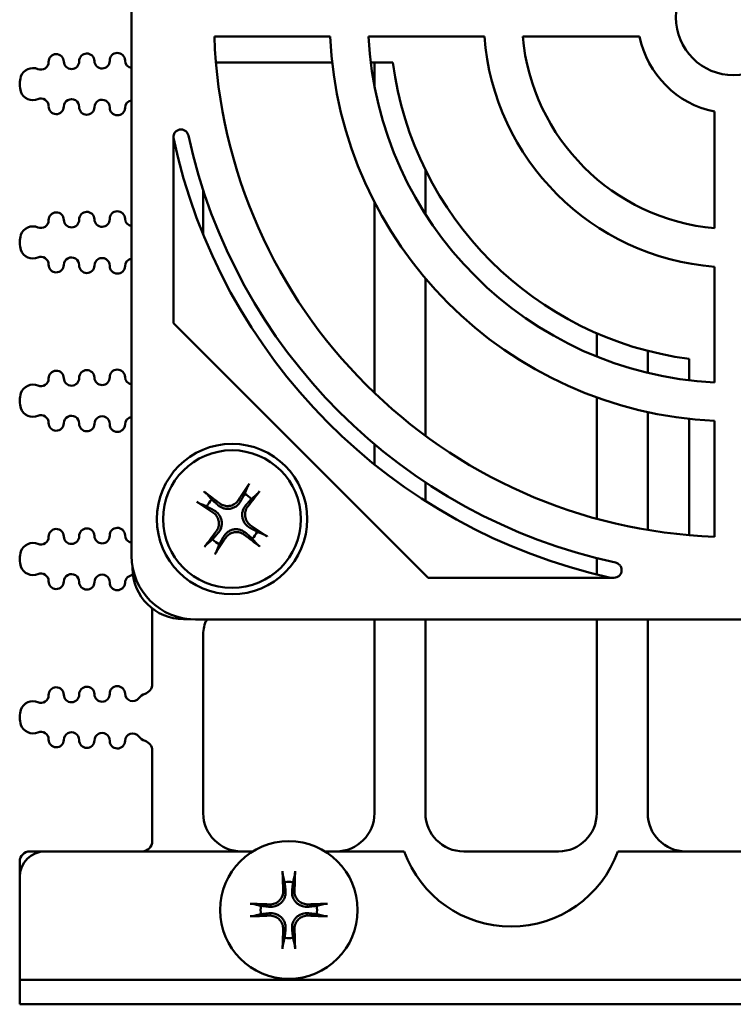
# Model space of a CAD drawing. Header units: inches. Extents: x 1 to 24, y 0.3 to 18.7.
# Tile 1 of 20: x 9.4 to 10.8, y 0.3 to 2.3. Entities that reach past the tile are written whole.
import ezdxf

# ---------------------------------------------------------------- set-up
doc = ezdxf.new("R2010")
doc.units = ezdxf.units.IN
doc.header["$LTSCALE"] = 0.8
doc.header["$MEASUREMENT"] = 0
doc.layers.add('Visible (ANSI)', color=7, linetype='Continuous', lineweight=50)

msp = doc.modelspace()

# ---------------------------------------------------------------- linework, layer by layer
at = {"layer": 'Visible (ANSI)'}
for p, q in [((9.6017, 1.2089), (9.6017, 3.3211)), ((9.764, 2.2275), (9.9912, 2.2275)), ((10.0663, 2.2275), (10.2937, 2.2275)), ((10.369, 2.2275), (10.5981, 2.2275)), ((9.9953, 2.1762), (9.7672, 2.1762)), ((10.1143, 2.1762), (10.0708, 2.1762)), ((10.0781, 2.1762), (10.0781, 2.1303)), ((9.3821, 2.1333), (9.3821, 2.1349)), ((10.7453, 2.0802), (10.7453, 1.8512)), ((9.6835, 1.6652), (9.6835, 2.0301)), ((10.1781, 1.8789), (10.1781, 1.9659)), ((9.7421, 1.8389), (9.7421, 1.9262)), ((10.0781, 1.9025), (10.0781, 1.5283)), ((9.3821, 1.8227), (9.3821, 1.8243)), ((10.7453, 1.7759), (10.7453, 1.5485)), ((10.1781, 1.4442), (10.1781, 1.7528)), ((10.1831, 1.1656), (9.6835, 1.6652)), ((10.5141, 1.6454), (10.5141, 1.5997)), ((10.6141, 1.5676), (10.6141, 1.6109)), ((10.6956, 1.5528), (10.6956, 1.595)), ((9.3821, 1.5122), (9.3821, 1.5138)), ((10.5141, 1.5194), (10.5141, 1.2815)), ((10.6141, 1.2595), (10.6141, 1.4907)), ((10.6956, 1.2492), (10.6956, 1.4773)), ((10.7453, 1.4734), (10.7453, 1.2462)), ((10.0781, 1.4276), (10.0781, 1.3879)), ((10.1781, 1.3161), (10.1781, 1.3527)), ((9.3821, 1.2016), (9.3821, 1.2032)), ((10.5141, 1.204), (10.5141, 1.172)), ((9.6036, 1.1874), (9.6036, 1.1842)), ((10.5479, 1.1656), (10.1831, 1.1656)), ((9.6421, 1.1054), (9.6421, 0.9572)), ((9.7036, 1.0842), (9.7173, 1.0842)), ((11.8389, 1.0839), (9.7267, 1.0839)), ((10.0781, 1.0839), (10.0781, 0.7038)), ((10.1781, 0.7038), (10.1781, 1.0839)), ((10.5141, 1.0839), (10.5141, 0.7038)), ((10.6141, 0.7038), (10.6141, 1.0839)), ((9.7421, 0.7038), (9.7421, 1.0545)), ((9.3821, 0.891), (9.3821, 0.8927)), ((9.6421, 0.8265), (9.6421, 0.6488)), ((9.4321, 0.6288), (9.4021, 0.6288)), ((9.4321, 0.6288), (9.8394, 0.6288)), ((9.9808, 0.6288), (10.1366, 0.6288)), ((10.4391, 0.6288), (10.2531, 0.6288)), ((10.5555, 0.6288), (11.5834, 0.6288)), ((9.3821, 0.6088), (9.3821, 0.5788)), ((9.3821, 0.3766), (9.3821, 0.5788)), ((9.3821, 0.3766), (9.4321, 0.3766)), ((9.3821, 0.3766), (9.3821, 0.3288)), ((9.3821, 0.3766), (9.3821, 0.3766)), ((12.1321, 0.3766), (9.4321, 0.3766)), ((9.4321, 0.3288), (9.3821, 0.3288)), ((9.4321, 0.3288), (12.1321, 0.3288))]:
    msp.add_line(p, q, dxfattribs=at)
for centre, radius in [((10.7828, 2.265), 0.1135), ((9.7986, 1.2807), 0.1475), ((9.7986, 1.2807), 0.135), ((9.9101, 0.5138), 0.135)]:
    msp.add_circle(centre, radius, dxfattribs=at)
for centre, radius, start, end in [((10.7828, 2.265), 1.0195, 182.108, 267.892), ((10.7828, 2.265), 0.7925, 182.7122, 267.2878), ((10.7828, 2.265), 0.7175, 182.9959, 267.0041), ((10.7828, 2.265), 0.4905, 184.3847, 265.6153), ((10.7828, 2.265), 0.4155, 185.1781, 264.8219), ((10.7828, 2.265), 0.1885, 191.4749, 258.5251), ((9.4537, 2.1779), 0.015, 1.1017, 181.1017), ((9.5137, 2.1791), 0.015, 1.1017, 181.1017), ((9.5737, 2.1803), 0.015, 1.1017, 181.1017), ((9.408, 2.1406), 0.025, 66.8521, 160.9481), ((9.4237, 2.1774), 0.015, 246.8521, 1.1017), ((9.4837, 2.1785), 0.015, 181.1017, 1.1017), ((9.5437, 2.1797), 0.015, 181.1017, 1.1017), ((9.6037, 2.1808), 0.015, 181.1017, 262.3227), ((10.7836, 2.2642), 0.675, 187.491, 262.509), ((9.4246, 2.1349), 0.0425, 160.9481, 180), ((9.4246, 2.1333), 0.0425, 180, 199.0519), ((9.408, 2.1275), 0.025, 199.0519, 293.1479), ((9.4237, 2.0908), 0.015, 358.8983, 113.1479), ((9.4537, 2.0902), 0.015, 178.8983, 358.8983), ((9.4837, 2.0896), 0.015, 358.8983, 178.8983), ((9.5137, 2.089), 0.015, 178.8983, 358.8983), ((9.5437, 2.0885), 0.015, 358.8983, 178.8983), ((9.5737, 2.0879), 0.015, 178.8983, 358.8983), ((9.6037, 2.0873), 0.015, 97.6773, 178.8983), ((10.7836, 2.2642), 1.125, 192.0788, 257.5624), ((10.7828, 2.265), 1.0945, 192.2235, 257.7765), ((9.4537, 1.8674), 0.015, 1.1017, 181.1017), ((9.5137, 1.8685), 0.015, 1.1017, 181.1017), ((9.5737, 1.8697), 0.015, 1.1017, 181.1017), ((9.408, 1.83), 0.025, 66.8521, 160.9481), ((9.4237, 1.8668), 0.015, 246.8521, 1.1017), ((9.4837, 1.868), 0.015, 181.1017, 1.1017), ((9.5437, 1.8691), 0.015, 181.1017, 1.1017), ((9.6037, 1.8703), 0.015, 181.1017, 262.3227), ((9.4246, 1.8243), 0.0425, 160.9481, 180), ((9.4246, 1.8227), 0.0425, 180, 199.0519), ((9.408, 1.817), 0.025, 199.0519, 293.1479), ((9.4237, 1.7802), 0.015, 358.8983, 113.1479), ((9.4537, 1.7796), 0.015, 178.8983, 358.8983), ((9.4837, 1.7791), 0.015, 358.8983, 178.8983), ((9.5137, 1.7785), 0.015, 178.8983, 358.8983), ((9.5437, 1.7779), 0.015, 358.8983, 178.8983), ((9.5737, 1.7773), 0.015, 178.8983, 358.8983), ((9.6037, 1.7768), 0.015, 97.6773, 178.8983), ((9.4537, 1.5568), 0.015, 1.1017, 181.1017), ((9.5137, 1.558), 0.015, 1.1017, 181.1017), ((9.5737, 1.5591), 0.015, 1.1017, 181.1017), ((9.4237, 1.5563), 0.015, 246.8521, 1.1017), ((9.4837, 1.5574), 0.015, 181.1017, 1.1017), ((9.5437, 1.5586), 0.015, 181.1017, 1.1017), ((9.6037, 1.5597), 0.015, 181.1017, 262.3227), ((9.4246, 1.5138), 0.0425, 160.9481, 180), ((9.408, 1.5195), 0.025, 66.8521, 160.9481), ((9.4246, 1.5122), 0.0425, 180, 199.0519), ((9.408, 1.5064), 0.025, 199.0519, 293.1479), ((9.4237, 1.4697), 0.015, 358.8983, 113.1479), ((9.4537, 1.4691), 0.015, 178.8983, 358.8983), ((9.4837, 1.4685), 0.015, 358.8983, 178.8983), ((9.5137, 1.4679), 0.015, 178.8983, 358.8983), ((9.5437, 1.4674), 0.015, 358.8983, 178.8983), ((9.6037, 1.4662), 0.015, 97.6773, 178.8983), ((9.5737, 1.4668), 0.015, 178.8983, 358.8983), ((9.7986, 1.2807), 0.0553, 136.0707, 153.2116), ((9.7986, 1.2807), 0.0553, 46.0707, 63.2116), ((9.4537, 1.2463), 0.015, 1.1017, 181.1017), ((9.5137, 1.2474), 0.015, 1.1017, 181.1017), ((9.5737, 1.2486), 0.015, 1.1017, 181.1017), ((9.7986, 1.2807), 0.0553, 316.0707, 333.2116), ((9.4237, 1.2457), 0.015, 246.8521, 1.1017), ((9.4837, 1.2469), 0.015, 181.1017, 1.1017), ((9.5437, 1.248), 0.015, 181.1017, 1.1017), ((9.6037, 1.2492), 0.015, 181.1017, 262.3227), ((9.7986, 1.2807), 0.0553, 226.0707, 243.2116), ((9.4246, 1.2032), 0.0425, 160.9481, 180), ((9.408, 1.2089), 0.025, 66.8521, 160.9481), ((9.4246, 1.2016), 0.0425, 180, 199.0519), ((9.408, 1.1959), 0.025, 199.0519, 293.1479), ((9.7036, 1.1842), 0.1, 180, 270), ((9.4237, 1.1591), 0.015, 358.8983, 113.1479), ((9.4837, 1.1579), 0.015, 358.8983, 178.8983), ((9.5437, 1.1568), 0.015, 358.8983, 178.8983), ((9.6037, 1.1556), 0.015, 87.0323, 178.8983), ((9.4537, 1.1585), 0.015, 178.8983, 358.8983), ((9.5137, 1.1574), 0.015, 178.8983, 358.8983), ((9.5737, 1.1562), 0.015, 178.8983, 358.8983), ((9.8071, 1.0545), 0.065, 153.0851, 180), ((9.4537, 0.9357), 0.015, 1.1017, 181.1017), ((9.5137, 0.9369), 0.015, 1.1017, 181.1017), ((9.5737, 0.938), 0.015, 1.1017, 181.1017), ((9.6221, 0.9572), 0.02, 287.2568, 0), ((9.4237, 0.9351), 0.015, 246.8521, 1.1017), ((9.4837, 0.9363), 0.015, 181.1017, 1.1017), ((9.5437, 0.9375), 0.015, 181.1017, 1.1017), ((9.6037, 0.9386), 0.015, 181.1017, 322.4195), ((9.6354, 0.9142), 0.025, 107.2568, 142.4195), ((9.408, 0.8984), 0.025, 66.8521, 160.9481), ((9.4246, 0.8927), 0.0425, 160.9481, 180), ((9.4246, 0.891), 0.0425, 180, 199.0519), ((9.408, 0.8853), 0.025, 199.0519, 293.1479), ((9.4237, 0.8485), 0.015, 358.8983, 113.1479), ((9.4837, 0.8474), 0.015, 358.8983, 178.8983), ((9.5437, 0.8462), 0.015, 358.8983, 178.8983), ((9.6037, 0.8451), 0.015, 37.5805, 178.8983), ((9.6354, 0.8695), 0.025, 217.5805, 252.7432), ((9.4537, 0.848), 0.015, 178.8983, 358.8983), ((9.5137, 0.8468), 0.015, 178.8983, 358.8983), ((9.5737, 0.8457), 0.015, 178.8983, 358.8983), ((9.6221, 0.8265), 0.02, 0, 72.7432), ((9.8171, 0.7038), 0.075, 180, 270), ((10.0031, 0.7038), 0.075, 270, 0), ((10.2531, 0.7038), 0.075, 180, 270), ((10.4391, 0.7038), 0.075, 270, 0), ((10.6891, 0.7038), 0.075, 180, 270), ((9.6221, 0.6488), 0.02, 270, 0), ((9.4021, 0.6088), 0.02, 90, 180), ((9.4321, 0.5788), 0.05, 90, 180), ((10.3461, 0.7038), 0.2225, 199.699, 340.301), ((9.9101, 0.5138), 0.0553, 81.4296, 98.5704), ((9.9101, 0.5138), 0.0553, 171.4296, 188.5704), ((9.9101, 0.5138), 0.0553, 351.4296, 8.5704), ((9.9101, 0.5138), 0.0553, 261.4296, 278.5704)]:
    msp.add_arc(centre, radius, start, end, dxfattribs=at)
for centre, major_axis, ratio, start_param, end_param in [((9.7946, 1.2758), (-0.1363, 0.1104), 0.087156, 4.934978, 5.163739), ((9.8039, 1.2774), (-0.0922, -0.1492), 0.087156, 4.261039, 4.4898), ((9.7937, 1.2847), (0.1104, 0.1363), 0.087156, 4.934978, 5.163739), ((9.8019, 1.2861), (0.1492, -0.0922), 0.087156, 4.261039, 4.4898), ((9.8035, 1.2768), (-0.1104, -0.1363), 0.087156, 4.934978, 5.163739), ((9.7952, 1.2754), (-0.1492, 0.0922), 0.087156, 4.261039, 4.4898), ((9.7932, 1.284), (0.0922, 0.1492), 0.087156, 4.261039, 4.4898), ((9.8025, 1.2856), (0.1363, -0.1104), 0.087156, 4.934978, 5.163739), ((9.7267, 1.2089), (-0.0884, -0.0884), 0.999924, 5.497825, 7.068545), ((9.9164, 0.5142), (0.0111, -0.175), 0.087156, 4.261039, 4.4898), ((9.9038, 0.5142), (0.0111, 0.175), 0.087156, 4.934978, 5.163739), ((9.9097, 0.5075), (-0.175, 0.0111), 0.087156, 4.934978, 5.163739), ((9.9105, 0.5075), (-0.175, -0.0111), 0.087156, 4.261039, 4.4898), ((9.9097, 0.5201), (0.175, 0.0111), 0.087156, 4.261039, 4.4898), ((9.9105, 0.5201), (0.175, -0.0111), 0.087156, 4.934978, 5.163739), ((9.9164, 0.5134), (-0.0111, -0.175), 0.087156, 4.934978, 5.163739), ((9.9038, 0.5134), (-0.0111, 0.175), 0.087156, 4.261039, 4.4898)]:
    msp.add_ellipse(centre, major_axis=major_axis, ratio=ratio, start_param=start_param, end_param=end_param, dxfattribs=at)
for points, knots in [([(9.7131, 2.0332), (9.7127, 2.0352), (9.7119, 2.037), (9.7097, 2.0402), (9.7083, 2.0416), (9.705, 2.0437), (9.7032, 2.0445), (9.6993, 2.0452), (9.6974, 2.0452), (9.6936, 2.0444), (9.6917, 2.0437), (9.6885, 2.0415), (9.6871, 2.0401), (9.6852, 2.0372), (9.6846, 2.0359), (9.6837, 2.033), (9.6835, 2.0316), (9.6835, 2.0301)], [0, 0, 0, 0, 0.0149774, 0.0149774, 0.029919, 0.029919, 0.0448066, 0.0448066, 0.059653, 0.059653, 0.0744949, 0.0744949, 0.0893711, 0.0893711, 0.1007043, 0.1007043, 0.1120447, 0.1120447, 0.1120447, 0.1120447]), ([(9.7438, 1.3347), (9.7439, 1.3346), (9.744, 1.3345), (9.7446, 1.3341), (9.7452, 1.3336), (9.7463, 1.3327), (9.7469, 1.3322), (9.7479, 1.3313), (9.7484, 1.3309), (9.749, 1.3303), (9.7493, 1.33), (9.7495, 1.3298)], [0.0150618, 0.0150618, 0.0150618, 0.0150618, 0.01591169, 0.01591169, 0.02120962, 0.02120962, 0.02650322, 0.02650322, 0.03176915, 0.03176915, 0.03606779, 0.03606779, 0.03606779, 0.03606779]), ([(9.8287, 1.3432), (9.8288, 1.3435), (9.829, 1.3438), (9.8294, 1.3446), (9.8297, 1.3452), (9.8303, 1.3463), (9.8307, 1.3471), (9.8315, 1.3482), (9.8319, 1.3489), (9.8323, 1.3495), (9.8324, 1.3496), (9.8324, 1.3497)], [0.04854437, 0.04854437, 0.04854437, 0.04854437, 0.05284301, 0.05284301, 0.05810894, 0.05810894, 0.06340254, 0.06340254, 0.06870047, 0.06870047, 0.06955036, 0.06955036, 0.06955036, 0.06955036]), ([(9.8525, 1.3355), (9.8524, 1.3354), (9.8524, 1.3353), (9.8519, 1.3347), (9.8514, 1.3341), (9.8505, 1.333), (9.85, 1.3324), (9.8492, 1.3314), (9.8487, 1.3309), (9.8481, 1.3303), (9.8478, 1.33), (9.8476, 1.3298)], [0.0150618, 0.0150618, 0.0150618, 0.0150618, 0.01591169, 0.01591169, 0.02120962, 0.02120962, 0.02650322, 0.02650322, 0.03176915, 0.03176915, 0.03606779, 0.03606779, 0.03606779, 0.03606779]), ([(9.736, 1.3109), (9.7358, 1.311), (9.7354, 1.3111), (9.7347, 1.3115), (9.7341, 1.3118), (9.7329, 1.3125), (9.7322, 1.3129), (9.7311, 1.3136), (9.7304, 1.3141), (9.7297, 1.3145), (9.7297, 1.3145), (9.7296, 1.3146)], [0.04854437, 0.04854437, 0.04854437, 0.04854437, 0.05284301, 0.05284301, 0.05810894, 0.05810894, 0.06340254, 0.06340254, 0.06870047, 0.06870047, 0.06955036, 0.06955036, 0.06955036, 0.06955036]), ([(9.8155, 1.3158), (9.8137, 1.3124), (9.811, 1.3093), (9.8061, 1.3053), (9.8041, 1.3041), (9.7998, 1.3022), (9.7975, 1.3015), (9.7927, 1.3007), (9.7903, 1.3006), (9.7856, 1.301), (9.7834, 1.3015), (9.7774, 1.3035), (9.7739, 1.3056), (9.771, 1.3082)], [0.3400621, 0.3400621, 0.3400621, 0.3400621, 0.3728415, 0.3728415, 0.3915916, 0.3915916, 0.4103416, 0.4103416, 0.4290917, 0.4290917, 0.4478417, 0.4478417, 0.4806211, 0.4806211, 0.4806211, 0.4806211]), ([(9.8116, 1.3182), (9.8099, 1.3155), (9.8075, 1.313), (9.802, 1.3091), (9.7988, 1.3077), (9.7926, 1.3063), (9.7891, 1.3061), (9.7825, 1.3071), (9.7793, 1.3084), (9.7756, 1.3105), (9.7747, 1.3111), (9.7739, 1.3118)], [0, 0, 0, 0, 0.0245201, 0.0245201, 0.0490401, 0.0490401, 0.0733788, 0.0733788, 0.0977174, 0.0977174, 0.1059587, 0.1059587, 0.1059587, 0.1059587]), ([(9.7635, 1.2977), (9.7669, 1.2958), (9.77, 1.2932), (9.7739, 1.2882), (9.7752, 1.2862), (9.7771, 1.282), (9.7778, 1.2797), (9.7786, 1.2748), (9.7787, 1.2725), (9.7783, 1.2678), (9.7778, 1.2655), (9.7758, 1.2595), (9.7737, 1.256), (9.7711, 1.2531)], [0.3400621, 0.3400621, 0.3400621, 0.3400621, 0.3728415, 0.3728415, 0.3915916, 0.3915916, 0.4103416, 0.4103416, 0.4290917, 0.4290917, 0.4478417, 0.4478417, 0.4806211, 0.4806211, 0.4806211, 0.4806211]), ([(9.8336, 1.2638), (9.8302, 1.2656), (9.8271, 1.2683), (9.8232, 1.2732), (9.822, 1.2752), (9.82, 1.2795), (9.8193, 1.2818), (9.8185, 1.2866), (9.8184, 1.289), (9.8188, 1.2937), (9.8193, 1.2959), (9.8214, 1.3019), (9.8235, 1.3054), (9.826, 1.3083)], [0.3400621, 0.3400621, 0.3400621, 0.3400621, 0.3728415, 0.3728415, 0.3915916, 0.3915916, 0.4103416, 0.4103416, 0.4290917, 0.4290917, 0.4478417, 0.4478417, 0.4806211, 0.4806211, 0.4806211, 0.4806211]), ([(9.836, 1.2677), (9.8334, 1.2694), (9.8309, 1.2717), (9.827, 1.2773), (9.8256, 1.2805), (9.8241, 1.2867), (9.8239, 1.2902), (9.825, 1.2968), (9.8262, 1.3), (9.8283, 1.3036), (9.8289, 1.3045), (9.8296, 1.3054)], [0, 0, 0, 0, 0.0245201, 0.0245201, 0.0490401, 0.0490401, 0.0733788, 0.0733788, 0.0977174, 0.0977174, 0.1059587, 0.1059587, 0.1059587, 0.1059587]), ([(9.7611, 1.2938), (9.7637, 1.2921), (9.7663, 1.2897), (9.7702, 1.2842), (9.7716, 1.281), (9.773, 1.2748), (9.7732, 1.2713), (9.7721, 1.2646), (9.7709, 1.2614), (9.7688, 1.2578), (9.7682, 1.2569), (9.7675, 1.2561)], [0, 0, 0, 0, 0.0245201, 0.0245201, 0.0490401, 0.0490401, 0.0733788, 0.0733788, 0.0977174, 0.0977174, 0.1059587, 0.1059587, 0.1059587, 0.1059587]), ([(9.7816, 1.2457), (9.7835, 1.2491), (9.7861, 1.2522), (9.7911, 1.2561), (9.793, 1.2573), (9.7973, 1.2592), (9.7996, 1.26), (9.8044, 1.2608), (9.8068, 1.2609), (9.8115, 1.2605), (9.8138, 1.26), (9.8198, 1.2579), (9.8233, 1.2558), (9.8261, 1.2533)], [0.3400621, 0.3400621, 0.3400621, 0.3400621, 0.3728415, 0.3728415, 0.3915916, 0.3915916, 0.4103416, 0.4103416, 0.4290917, 0.4290917, 0.4478417, 0.4478417, 0.4806211, 0.4806211, 0.4806211, 0.4806211]), ([(9.7855, 1.2433), (9.7872, 1.2459), (9.7896, 1.2484), (9.7951, 1.2523), (9.7983, 1.2537), (9.8045, 1.2552), (9.808, 1.2553), (9.8146, 1.2543), (9.8179, 1.2531), (9.8215, 1.251), (9.8224, 1.2503), (9.8232, 1.2497)], [0, 0, 0, 0, 0.0244853, 0.0244853, 0.0489707, 0.0489707, 0.0733441, 0.0733441, 0.0977174, 0.0977174, 0.1059587, 0.1059587, 0.1059587, 0.1059587]), ([(9.8611, 1.2506), (9.8613, 1.2505), (9.8617, 1.2503), (9.8625, 1.2499), (9.8631, 1.2496), (9.8642, 1.249), (9.8649, 1.2485), (9.8661, 1.2478), (9.8668, 1.2474), (9.8674, 1.247), (9.8675, 1.2469), (9.8676, 1.2468)], [0.04854437, 0.04854437, 0.04854437, 0.04854437, 0.05284301, 0.05284301, 0.05810894, 0.05810894, 0.06340254, 0.06340254, 0.06870047, 0.06870047, 0.06955036, 0.06955036, 0.06955036, 0.06955036]), ([(9.7446, 1.226), (9.7447, 1.226), (9.7448, 1.2261), (9.7452, 1.2267), (9.7457, 1.2274), (9.7466, 1.2285), (9.7471, 1.2291), (9.7479, 1.23), (9.7484, 1.2306), (9.749, 1.2312), (9.7493, 1.2315), (9.7495, 1.2316)], [0.0150618, 0.0150618, 0.0150618, 0.0150618, 0.01591169, 0.01591169, 0.02120962, 0.02120962, 0.02650322, 0.02650322, 0.03176915, 0.03176915, 0.03606779, 0.03606779, 0.03606779, 0.03606779]), ([(9.7684, 1.2182), (9.7683, 1.218), (9.7682, 1.2176), (9.7678, 1.2168), (9.7674, 1.2162), (9.7668, 1.2151), (9.7664, 1.2144), (9.7657, 1.2132), (9.7652, 1.2125), (9.7648, 1.2119), (9.7647, 1.2118), (9.7647, 1.2117)], [0.04854437, 0.04854437, 0.04854437, 0.04854437, 0.05284301, 0.05284301, 0.05810894, 0.05810894, 0.06340254, 0.06340254, 0.06870047, 0.06870047, 0.06955036, 0.06955036, 0.06955036, 0.06955036]), ([(9.8533, 1.2268), (9.8532, 1.2269), (9.8532, 1.2269), (9.8526, 1.2274), (9.8519, 1.2279), (9.8508, 1.2287), (9.8502, 1.2293), (9.8492, 1.2301), (9.8487, 1.2306), (9.8481, 1.2312), (9.8478, 1.2315), (9.8476, 1.2317)], [0.0150618, 0.0150618, 0.0150618, 0.0150618, 0.01591169, 0.01591169, 0.02120962, 0.02120962, 0.02650322, 0.02650322, 0.03176915, 0.03176915, 0.03606779, 0.03606779, 0.03606779, 0.03606779]), ([(10.5479, 1.1656), (10.5499, 1.1656), (10.5518, 1.166), (10.5554, 1.1675), (10.5571, 1.1686), (10.5599, 1.1713), (10.561, 1.173), (10.5625, 1.1766), (10.5629, 1.1785), (10.563, 1.1824), (10.5626, 1.1843), (10.5612, 1.1879), (10.5601, 1.1896), (10.5577, 1.1921), (10.5565, 1.193), (10.5539, 1.1944), (10.5525, 1.195), (10.5511, 1.1953)], [0, 0, 0, 0, 0.0149773, 0.0149773, 0.0299188, 0.0299188, 0.0448062, 0.0448062, 0.0596523, 0.0596523, 0.0744939, 0.0744939, 0.0893699, 0.0893699, 0.1007038, 0.1007038, 0.1120447, 0.1120447, 0.1120447, 0.1120447]), ([(9.8985, 0.5822), (9.8984, 0.5825), (9.8983, 0.5829), (9.8982, 0.5837), (9.8981, 0.5844), (9.898, 0.5857), (9.8979, 0.5865), (9.8978, 0.5879), (9.8978, 0.5887), (9.8978, 0.5895), (9.8978, 0.5896), (9.8978, 0.5897)], [0.04854437, 0.04854437, 0.04854437, 0.04854437, 0.05284301, 0.05284301, 0.05810894, 0.05810894, 0.06340254, 0.06340254, 0.06870047, 0.06870047, 0.06955036, 0.06955036, 0.06955036, 0.06955036]), ([(9.9224, 0.5897), (9.9224, 0.5896), (9.9224, 0.5895), (9.9223, 0.5887), (9.9223, 0.5879), (9.9222, 0.5865), (9.9221, 0.5857), (9.922, 0.5844), (9.9219, 0.5837), (9.9218, 0.5829), (9.9217, 0.5825), (9.9217, 0.5822)], [0.0150618, 0.0150618, 0.0150618, 0.0150618, 0.01591169, 0.01591169, 0.02120962, 0.02120962, 0.02650322, 0.02650322, 0.03176915, 0.03176915, 0.03606779, 0.03606779, 0.03606779, 0.03606779]), ([(9.9036, 0.5522), (9.904, 0.5483), (9.9037, 0.5443), (9.9019, 0.5382), (9.901, 0.5361), (9.8987, 0.532), (9.8972, 0.5301), (9.8937, 0.5266), (9.8918, 0.5252), (9.8878, 0.5228), (9.8856, 0.5219), (9.8796, 0.5201), (9.8755, 0.5198), (9.8717, 0.5202)], [0.3400621, 0.3400621, 0.3400621, 0.3400621, 0.3728415, 0.3728415, 0.3915916, 0.3915916, 0.4103416, 0.4103416, 0.4290917, 0.4290917, 0.4478417, 0.4478417, 0.4806211, 0.4806211, 0.4806211, 0.4806211]), ([(9.899, 0.5519), (9.8992, 0.5487), (9.8987, 0.5453), (9.8965, 0.5389), (9.8947, 0.536), (9.8904, 0.5312), (9.8877, 0.529), (9.8816, 0.526), (9.8783, 0.5252), (9.8741, 0.5248), (9.8731, 0.5248), (9.872, 0.5248)], [0, 0, 0, 0, 0.0245201, 0.0245201, 0.0490401, 0.0490401, 0.0733788, 0.0733788, 0.0977174, 0.0977174, 0.1059587, 0.1059587, 0.1059587, 0.1059587]), ([(9.9485, 0.5202), (9.9446, 0.5198), (9.9405, 0.5201), (9.9345, 0.5219), (9.9323, 0.5228), (9.9283, 0.5252), (9.9264, 0.5266), (9.9229, 0.5301), (9.9215, 0.532), (9.9191, 0.5361), (9.9182, 0.5382), (9.9164, 0.5443), (9.9161, 0.5483), (9.9165, 0.5522)], [0.3400621, 0.3400621, 0.3400621, 0.3400621, 0.3728415, 0.3728415, 0.3915916, 0.3915916, 0.4103416, 0.4103416, 0.4290917, 0.4290917, 0.4478417, 0.4478417, 0.4806211, 0.4806211, 0.4806211, 0.4806211]), ([(9.9482, 0.5248), (9.945, 0.5247), (9.9416, 0.5252), (9.9352, 0.5274), (9.9322, 0.5292), (9.9274, 0.5334), (9.9253, 0.5362), (9.9223, 0.5422), (9.9214, 0.5455), (9.9211, 0.5497), (9.9211, 0.5508), (9.9211, 0.5519)], [0, 0, 0, 0, 0.0245201, 0.0245201, 0.0490401, 0.0490401, 0.0733788, 0.0733788, 0.0977174, 0.0977174, 0.1059587, 0.1059587, 0.1059587, 0.1059587]), ([(9.8342, 0.5261), (9.8343, 0.5261), (9.8344, 0.5261), (9.8351, 0.5261), (9.836, 0.526), (9.8374, 0.5259), (9.8382, 0.5259), (9.8394, 0.5257), (9.8401, 0.5257), (9.841, 0.5255), (9.8414, 0.5255), (9.8416, 0.5254)], [0.0150618, 0.0150618, 0.0150618, 0.0150618, 0.01591169, 0.01591169, 0.02120962, 0.02120962, 0.02650322, 0.02650322, 0.03176915, 0.03176915, 0.03606779, 0.03606779, 0.03606779, 0.03606779]), ([(9.9785, 0.5254), (9.9788, 0.5255), (9.9791, 0.5255), (9.98, 0.5257), (9.9807, 0.5257), (9.982, 0.5259), (9.9828, 0.5259), (9.9842, 0.526), (9.985, 0.5261), (9.9857, 0.5261), (9.9858, 0.5261), (9.9859, 0.5261)], [0.04854437, 0.04854437, 0.04854437, 0.04854437, 0.05284301, 0.05284301, 0.05810894, 0.05810894, 0.06340254, 0.06340254, 0.06870047, 0.06870047, 0.06955036, 0.06955036, 0.06955036, 0.06955036]), ([(9.8717, 0.5074), (9.8755, 0.5078), (9.8796, 0.5075), (9.8856, 0.5057), (9.8878, 0.5047), (9.8918, 0.5024), (9.8937, 0.5009), (9.8972, 0.4975), (9.8987, 0.4956), (9.901, 0.4915), (9.9019, 0.4894), (9.9037, 0.4833), (9.904, 0.4792), (9.9036, 0.4754)], [0.3400621, 0.3400621, 0.3400621, 0.3400621, 0.3728415, 0.3728415, 0.3915916, 0.3915916, 0.4103416, 0.4103416, 0.4290917, 0.4290917, 0.4478417, 0.4478417, 0.4806211, 0.4806211, 0.4806211, 0.4806211]), ([(9.872, 0.5027), (9.8751, 0.5029), (9.8785, 0.5024), (9.8849, 0.5002), (9.8879, 0.4984), (9.8927, 0.4941), (9.8948, 0.4914), (9.8978, 0.4854), (9.8987, 0.4821), (9.899, 0.4779), (9.8991, 0.4768), (9.899, 0.4757)], [0, 0, 0, 0, 0.0245201, 0.0245201, 0.0490401, 0.0490401, 0.0733788, 0.0733788, 0.0977174, 0.0977174, 0.1059587, 0.1059587, 0.1059587, 0.1059587]), ([(9.9165, 0.4754), (9.9161, 0.4792), (9.9164, 0.4833), (9.9182, 0.4894), (9.9191, 0.4915), (9.9215, 0.4956), (9.9229, 0.4975), (9.9264, 0.5009), (9.9283, 0.5024), (9.9323, 0.5047), (9.9345, 0.5057), (9.9405, 0.5075), (9.9446, 0.5078), (9.9485, 0.5074)], [0.3400621, 0.3400621, 0.3400621, 0.3400621, 0.3728415, 0.3728415, 0.3915916, 0.3915916, 0.4103416, 0.4103416, 0.4290917, 0.4290917, 0.4478417, 0.4478417, 0.4806211, 0.4806211, 0.4806211, 0.4806211]), ([(9.9211, 0.4757), (9.921, 0.4788), (9.9214, 0.4822), (9.9237, 0.4886), (9.9255, 0.4916), (9.9297, 0.4964), (9.9324, 0.4985), (9.9385, 0.5016), (9.9418, 0.5024), (9.946, 0.5028), (9.9471, 0.5028), (9.9482, 0.5027)], [0, 0, 0, 0, 0.0244853, 0.0244853, 0.0489707, 0.0489707, 0.0733441, 0.0733441, 0.0977174, 0.0977174, 0.1059587, 0.1059587, 0.1059587, 0.1059587]), ([(9.8416, 0.5022), (9.8414, 0.5021), (9.841, 0.5021), (9.8401, 0.5019), (9.8394, 0.5018), (9.8382, 0.5017), (9.8374, 0.5017), (9.836, 0.5016), (9.8351, 0.5015), (9.8344, 0.5015), (9.8343, 0.5015), (9.8342, 0.5015)], [0.04854437, 0.04854437, 0.04854437, 0.04854437, 0.05284301, 0.05284301, 0.05810894, 0.05810894, 0.06340254, 0.06340254, 0.06870047, 0.06870047, 0.06955036, 0.06955036, 0.06955036, 0.06955036]), ([(9.9859, 0.5015), (9.9858, 0.5015), (9.9857, 0.5015), (9.985, 0.5015), (9.9842, 0.5016), (9.9828, 0.5017), (9.982, 0.5017), (9.9807, 0.5018), (9.98, 0.5019), (9.9791, 0.5021), (9.9788, 0.5021), (9.9785, 0.5022)], [0.0150618, 0.0150618, 0.0150618, 0.0150618, 0.01591169, 0.01591169, 0.02120962, 0.02120962, 0.02650322, 0.02650322, 0.03176915, 0.03176915, 0.03606779, 0.03606779, 0.03606779, 0.03606779]), ([(9.8978, 0.4379), (9.8978, 0.438), (9.8978, 0.4381), (9.8978, 0.4389), (9.8978, 0.4397), (9.8979, 0.4411), (9.898, 0.4419), (9.8981, 0.4432), (9.8982, 0.4439), (9.8983, 0.4447), (9.8984, 0.4451), (9.8985, 0.4454)], [0.0150618, 0.0150618, 0.0150618, 0.0150618, 0.01591169, 0.01591169, 0.02120962, 0.02120962, 0.02650322, 0.02650322, 0.03176915, 0.03176915, 0.03606779, 0.03606779, 0.03606779, 0.03606779]), ([(9.9217, 0.4454), (9.9217, 0.4451), (9.9218, 0.4447), (9.9219, 0.4439), (9.922, 0.4432), (9.9221, 0.4419), (9.9222, 0.4411), (9.9223, 0.4397), (9.9223, 0.4389), (9.9224, 0.4381), (9.9224, 0.438), (9.9224, 0.4379)], [0.04854437, 0.04854437, 0.04854437, 0.04854437, 0.05284301, 0.05284301, 0.05810894, 0.05810894, 0.06340254, 0.06340254, 0.06870047, 0.06870047, 0.06955036, 0.06955036, 0.06955036, 0.06955036])]:
    msp.add_open_spline(points, degree=3, knots=knots, dxfattribs=at)
for points, weights in [([(9.8287, 1.3432), (9.8258, 1.3359), (9.8235, 1.3301)], [1.00192407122, 1.00731929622, 1]), ([(9.7588, 1.3191), (9.7546, 1.3238), (9.7495, 1.3298)], [1, 1.00731929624, 1.00192407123]), ([(9.771, 1.3082), (9.7659, 1.3127), (9.7588, 1.3191)], [1.39845709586, 1.20089099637, 1]), ([(9.8235, 1.3301), (9.8188, 1.3217), (9.8155, 1.3158)], [1, 1.20089099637, 1.39845709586]), ([(9.826, 1.3083), (9.8305, 1.3134), (9.8369, 1.3205)], [1.39845709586, 1.20089099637, 1]), ([(9.8369, 1.3205), (9.8417, 1.3246), (9.8476, 1.3298)], [1, 1.00731929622, 1.00192407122]), ([(9.736, 1.3109), (9.7434, 1.308), (9.7492, 1.3056)], [1.00192407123, 1.00731929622, 1]), ([(9.7492, 1.3056), (9.7576, 1.301), (9.7635, 1.2977)], [1, 1.20089099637, 1.39845709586]), ([(9.8479, 1.2558), (9.8395, 1.2605), (9.8336, 1.2638)], [1, 1.20089099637, 1.39845709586]), ([(9.8611, 1.2506), (9.8537, 1.2535), (9.8479, 1.2558)], [1.00192407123, 1.00731929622, 1]), ([(9.7602, 1.2409), (9.7555, 1.2368), (9.7495, 1.2316)], [1, 1.00731929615, 1.00192407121]), ([(9.7711, 1.2531), (9.7666, 1.2481), (9.7602, 1.2409)], [1.39845709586, 1.20089099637, 1]), ([(9.7737, 1.2314), (9.7783, 1.2398), (9.7816, 1.2457)], [1, 1.20089099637, 1.39845709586]), ([(9.8261, 1.2533), (9.8312, 1.2488), (9.8384, 1.2424)], [1.39845709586, 1.20089099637, 1]), ([(9.8384, 1.2424), (9.8425, 1.2376), (9.8476, 1.2317)], [1, 1.00731929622, 1.00192407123]), ([(9.7684, 1.2182), (9.7713, 1.2255), (9.7737, 1.2314)], [1.00192407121, 1.00731929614, 1]), ([(9.8985, 0.5822), (9.9003, 0.5746), (9.9018, 0.5684)], [1.0019240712, 1.00731929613, 1]), ([(9.9183, 0.5684), (9.9198, 0.5746), (9.9217, 0.5822)], [1, 1.00731929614, 1.00192407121]), ([(9.9018, 0.5684), (9.9029, 0.5589), (9.9036, 0.5522)], [1, 1.20089099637, 1.39845709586]), ([(9.9165, 0.5522), (9.9172, 0.5589), (9.9183, 0.5684)], [1.39845709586, 1.20089099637, 1]), ([(9.8554, 0.522), (9.8493, 0.5235), (9.8416, 0.5254)], [1, 1.00731929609, 1.00192407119]), ([(9.8717, 0.5202), (9.865, 0.521), (9.8554, 0.522)], [1.39845709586, 1.20089099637, 1]), ([(9.9647, 0.522), (9.9552, 0.521), (9.9485, 0.5202)], [1, 1.20089099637, 1.39845709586]), ([(9.9785, 0.5254), (9.9708, 0.5235), (9.9647, 0.522)], [1.00192407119, 1.00731929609, 1]), ([(9.8416, 0.5022), (9.8493, 0.5041), (9.8554, 0.5056)], [1.00192407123, 1.00731929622, 1]), ([(9.8554, 0.5056), (9.865, 0.5066), (9.8717, 0.5074)], [1, 1.20089099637, 1.39845709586]), ([(9.9485, 0.5074), (9.9552, 0.5066), (9.9647, 0.5056)], [1.39845709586, 1.20089099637, 1]), ([(9.9647, 0.5056), (9.9708, 0.5041), (9.9785, 0.5022)], [1, 1.00731929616, 1.00192407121]), ([(9.9036, 0.4754), (9.9029, 0.4687), (9.9018, 0.4591)], [1.39845709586, 1.20089099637, 1]), ([(9.9183, 0.4591), (9.9172, 0.4687), (9.9165, 0.4754)], [1, 1.20089099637, 1.39845709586]), ([(9.9018, 0.4591), (9.9003, 0.453), (9.8985, 0.4454)], [1, 1.00731929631, 1.00192407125]), ([(9.9217, 0.4454), (9.9198, 0.453), (9.9183, 0.4591)], [1.00192407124, 1.00731929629, 1])]:
    msp.add_rational_spline(points, weights, degree=2, dxfattribs=at)

doc.saveas('drawing.dxf')
